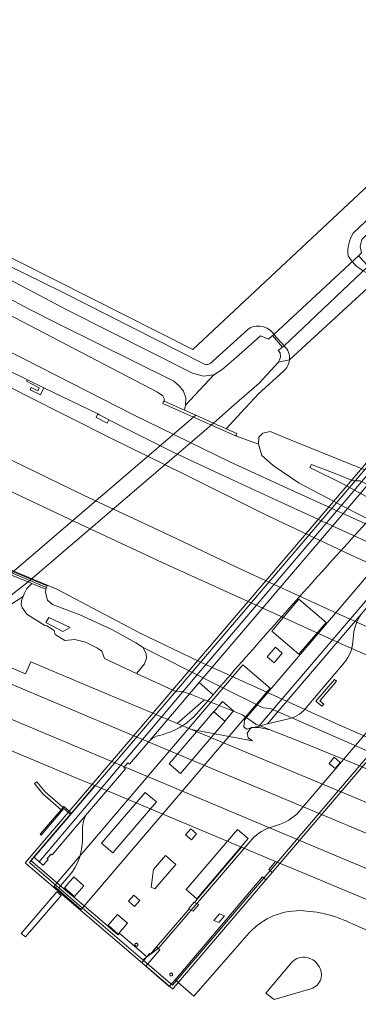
# Model space of a CAD drawing. Header units: metres. Extents: x 93008 to 98406, y 448779 to 454332.
# Tile 7 of 136: x 95369 to 95446, y 450606 to 450831. Entities that reach past the tile are written whole.
import ezdxf

# ---------------------------------------------------------------- set-up
doc = ezdxf.new("R2010")
doc.units = ezdxf.units.M
doc.header["$MEASUREMENT"] = 0
for name, color, linetype, lineweight, true_color in [('B-RO-GR-BEPLANTING_CULTUUR_VASTE PLANTENVAK-V', 7, 'Continuous', 18, 0xa5a552), ('B-RO-GR-GRAS-V', 7, 'Continuous', 18, 0x67a552), ('B-RO-GR-GROENVOORZIENING-V', 7, 'Continuous', 18, 0x67a552), ('B-RO-GR-HAAG-V', 7, 'Continuous', 18, 0x67a552), ('B-RO-IE-TERREINAFSCHEIDING_KUNSTMATIG_MUUR-V', 7, 'Continuous', 18, 0xb7b7b7), ('B-RO-KW-KUNSTWERK_DEK-V', 7, 'Continuous', 18, 0xb7b7b7), ('B-RO-KW-KUNSTWERK_DUIKER-V', 7, 'Continuous', 18, 0xb7b7b7), ('B-RO-KW-KUNSTWERK_PERRON-V', 7, 'Continuous', 18, 0xb7b7b7), ('B-RO-KW-KUNSTWERK_PIJLER-V', 7, 'Continuous', 18, 0xb7b7b7), ('B-RO-OG-BEBOUWING-V', 7, 'Continuous', 18, 0xdc7869), ('B-RO-OG-BEBOUWING_LUIFEL-V', 7, 'Continuous', 18, 0xdc7869), ('B-RO-OG-TERREIN_CULTUURSCHEIDING-V', 7, 'Continuous', 18, 0x28c846), ('B-RO-OG-TERREIN_ERF-V', 7, 'Continuous', 18, 0x28c846), ('B-RO-OG-WATER-V', 7, 'Continuous', 18, 0xafcde1), ('B-RO-OG-WATER_SLOOT-V', 7, 'Continuous', 18, 0xafcde1), ('B-RO-VH-VERHARDING_ASFALT-SEC-V', 7, 'Continuous', 18, 0xcdcdcd), ('B-RO-VH-VERHARDING_BETON-V', 7, 'Continuous', 18, 0xcdcdcd), ('B-RO-VH-VERHARDING_BETONSTRAATSTEEN-V', 7, 'Continuous', 18, 0xcdcdcd), ('B-RO-VH-VERHARDING_GESLOTEN-V', 7, 'Continuous', 18, 0xcdcdcd), ('B-RO-VH-VERHARDING_HALFVERHARDING-V', 7, 'Continuous', 18, 0xd7aa8c), ('B-RO-VH-VERHARDING_HALFVERHARDING_GRIND-V', 7, 'Continuous', 18, 0xd7aa8c), ('B-RO-VH-VERHARDING_SIERBESTRATING-V', 7, 'Continuous', 18, 0xcdcdcd)]:
    doc.layers.add(name, color=color, linetype=linetype, lineweight=lineweight, true_color=true_color)
doc.layers.add('B-RO-VH-VERHARDING_ASFALT-PRIM-V', color=11, linetype='Continuous', lineweight=18)

msp = doc.modelspace()

# ---------------------------------------------------------------- linework, layer by layer
at = {"layer": 'B-RO-GR-BEPLANTING_CULTUUR_VASTE PLANTENVAK-V'}
for points in [[(95496.801, 450781.553), (95495.626, 450782.557), (95408.797, 450680.742), (95373.037, 450638.37), (95373.956, 450637.599), (95375.085, 450638.945), (95374.864, 450639.131), (95375.741, 450640.167), (95375.978, 450639.978), (95383.677, 450648.984), (95392.847, 450659.735), (95392.473, 450660.035), (95393.341, 450661.052), (95393.703, 450660.74), (95398.394, 450666.221), (95409.729, 450679.507)], [(95486.54, 450741.484), (95493.401, 450749.537), (95510.998, 450770.105), (95510.082, 450770.88), (95423.418, 450669.522), (95425.424, 450670.024), (95446.889, 450695.127), (95464.804, 450716.084)], [(95437.42, 450675.298), (95441.212, 450679.777), (95440.748, 450680.194), (95436.506, 450675.24), (95437.898, 450674.047), (95438.308, 450674.532)], [(95440.908, 450659.815), (95442.081, 450661.196), (95440.714, 450662.351), (95439.55, 450660.966)], [(95373.861, 450653.963), (95378.066, 450650.334), (95378.521, 450650.866), (95374.365, 450654.453), (95372.481, 450656.764), (95371.939, 450656.322)], [(95401.97, 450639.844), (95399.24, 450636.653), (95398.695, 450632.588), (95399.571, 450632.182), (95404.387, 450637.795)], [(95400.685, 450618.258), (95399.94, 450618.911), (95398.52, 450617.254), (95398.358, 450617.393), (95398.04, 450617.025), (95397.705, 450616.635), (95396.566, 450615.312), (95397.496, 450614.526)]]:
    msp.add_lwpolyline(points, close=True, dxfattribs=at)
at = {"layer": 'B-RO-GR-GRAS-V'}
for points in [[(95371.311, 450702.196), (95370.198, 450701.026), (95369.677, 450699.966), (95369.351, 450699.226), (95368.941, 450698.296), (95368.877, 450697.265), (95369.142, 450696.65), (95370.164, 450695.119), (95374.291, 450692.552), (95374.744, 450692.5), (95376.461, 450691.392), (95376.709, 450690.521), (95378.935, 450689.142), (95381.165, 450689.321), (95383.675, 450688.722), (95386.367, 450687.369), (95387.417, 450686.653), (95387.998, 450684.998), (95395.365, 450681.582), (95395.838, 450682.08), (95397.163, 450683.738), (95397.671, 450685.035), (95397.54, 450686.081), (95396.856, 450687.499), (95395.217, 450688.599), (95389.686, 450691.629), (95382.363, 450694.983), (95376.041, 450697.351), (95374.933, 450698.354), (95374.477, 450700.135), (95374.515, 450700.869)], [(95378.431, 450691.184), (95380.1, 450692.069), (95375.267, 450694.388), (95374.581, 450693.265)], [(95408, 450668.738), (95421.96, 450666.113), (95420.988, 450666.782), (95420.744, 450667.893), (95421.662, 450669.185), (95423.482, 450669.208), (95426.048, 450668.669), (95423.568, 450669.668), (95422.748, 450669.967), (95419.673, 450672.111), (95411.613, 450675.292), (95410.966, 450675.548), (95410.626, 450675.253), (95406.957, 450672.068), (95404.706, 450670.115)]]:
    msp.add_lwpolyline(points, close=True, dxfattribs=at)
for points in [[(95478.816, 450650.395), (95444.582, 450665.459), (95426.092, 450673.537), (95424.405, 450673.721), (95414.401, 450678.665), (95401.262, 450685.266), (95396.856, 450687.499), (95397.54, 450686.081), (95397.671, 450685.035), (95397.163, 450683.738), (95395.838, 450682.08), (95395.365, 450681.582), (95404.505, 450677.343), (95405.887, 450677.412), (95407.892, 450676.766), (95410.966, 450675.548), (95411.613, 450675.292), (95419.673, 450672.111), (95422.748, 450669.967), (95423.568, 450669.668), (95426.048, 450668.669), (95432.415, 450666.104), (95439.782, 450663.137), (95445.422, 450660.865), (95452.32, 450657.93)], [(95452.32, 450657.93), (95445.422, 450660.865), (95439.782, 450663.137), (95432.415, 450666.104), (95426.048, 450668.669), (95423.482, 450669.208), (95421.662, 450669.185), (95420.744, 450667.893), (95420.988, 450666.782), (95421.96, 450666.113), (95408, 450668.738), (95446.622, 450652.594)]]:
    msp.add_lwpolyline(points, dxfattribs=at)
at = {"layer": 'B-RO-GR-GROENVOORZIENING-V'}
for points in [[(95351.212, 450754.974), (95370.002, 450745.233), (95389.273, 450735.521), (95406.129, 450727.335), (95425.053, 450717.917), (95444.44, 450708.731), (95447.768, 450707.196)], [(95451.135, 450710.422), (95441.752, 450714.702), (95428.441, 450720.825), (95414.571, 450727.223), (95403.908, 450732.224), (95393.626, 450737.329), (95388.969, 450739.697), (95388.579, 450738.941), (95386.064, 450740.233), (95386.452, 450741.023), (95374.083, 450746.998), (95373.295, 450745.385), (95370.942, 450746.536), (95371.179, 450747.071), (95372.685, 450746.351), (95373.037, 450747.034), (95370.123, 450748.552), (95370.328, 450748.865), (95360.507, 450753.654)], [(95655.654, 450603.073), (95636.028, 450611.422), (95615.538, 450619.957), (95595.717, 450628.329), (95575.781, 450636.745), (95556.336, 450644.914), (95536.001, 450653.663), (95515.127, 450662.672), (95495.728, 450671.168), (95477.375, 450679.215), (95457.446, 450688.107), (95439.065, 450696.406), (95419.467, 450705.408), (95401.508, 450713.832), (95383.363, 450722.336), (95363.938, 450731.709)], [(95358.742, 450726.96), (95379.984, 450716.892), (95401.242, 450707.019), (95420.972, 450698.021), (95442.128, 450688.461), (95462.847, 450679.304), (95484.495, 450669.825), (95489.653, 450667.586), (95511.982, 450658.17), (95530.106, 450650.576), (95552.627, 450641.148), (95574.515, 450632.015), (95596.907, 450622.738), (95627.736, 450609.918), (95650.224, 450600.558)], [(95595.918, 450604.421), (95572.394, 450614.262), (95550.21, 450623.513), (95528.078, 450632.765), (95501.872, 450643.84), (95470.568, 450657.204), (95441.106, 450670.103), (95409.753, 450684.304), (95396.308, 450690.685), (95377.062, 450700.866), (95357.258, 450709.095)], [(95362.688, 450706.634), (95374.821, 450701.608), (95374.685, 450701.28), (95374.515, 450700.869), (95374.477, 450700.135), (95374.933, 450698.354), (95376.041, 450697.351), (95382.363, 450694.983), (95389.686, 450691.629), (95395.217, 450688.599), (95396.856, 450687.499), (95401.262, 450685.266), (95414.401, 450678.665), (95424.405, 450673.721), (95426.092, 450673.537), (95444.582, 450665.459), (95478.816, 450650.395), (95487.669, 450647.175), (95499.233, 450642.231), (95522.136, 450632.343), (95544.025, 450623.062), (95572.675, 450611.078), (95597.885, 450600.537)]]:
    msp.add_lwpolyline(points, dxfattribs=at)
at = {"layer": 'B-RO-GR-HAAG-V'}
msp.add_lwpolyline([(95378.048, 450630.715), (95377.075, 450631.542), (95368.922, 450622.006), (95369.884, 450621.192)], close=True, dxfattribs=at)
at = {"layer": 'B-RO-IE-TERREINAFSCHEIDING_KUNSTMATIG_MUUR-V'}
for points in [[(95426.84, 450759.23), (95426.51, 450758.97), (95428.85, 450756.36), (95429.26, 450756.61)], [(95406.347, 450741.884), (95401.67, 450743.95), (95401.49, 450743.69), (95401.4, 450743.4), (95418.03, 450736.02), (95418.29, 450736.26), (95418.35, 450736.57), (95415.919, 450737.649), (95413.01, 450738.94), (95408.925, 450740.745)], [(95374.685, 450701.28), (95374.821, 450701.608), (95362.688, 450706.634), (95362.382, 450705.895), (95362.661, 450705.779), (95362.851, 450706.229), (95366.679, 450704.59), (95370.851, 450702.859)], [(95364.182, 450705.149), (95365.853, 450704.457), (95366.303, 450704.271), (95369.851, 450702.801), (95370.479, 450702.541), (95371.311, 450702.196), (95374.515, 450700.869), (95374.685, 450701.28), (95370.851, 450702.859), (95366.679, 450704.59), (95362.851, 450706.229), (95362.661, 450705.779)], [(95378.707, 450650.609), (95380.221, 450649.314), (95380.418, 450649.545), (95378.67, 450651.04), (95378.521, 450650.866), (95378.066, 450650.334), (95373.259, 450644.718), (95373.503, 450644.534)]]:
    msp.add_lwpolyline(points, close=True, dxfattribs=at)
at = {"layer": 'B-RO-KW-KUNSTWERK_DEK-V'}
msp.add_lwpolyline([(95525.491, 450751.85), (95518.552, 450757.799), (95517.108, 450756.182), (95516.985, 450756.281), (95514.828, 450753.774), (95512.523, 450755.763), (95514.67, 450758.267), (95514.549, 450758.371), (95515.954, 450760.028), (95503.892, 450770.328), (95496.718, 450761.92), (95494.196, 450764.004), (95501.989, 450771.957), (95491.977, 450780.469), (95491.637, 450780.757), (95369.853, 450638.224), (95369.917, 450638.106), (95403.569, 450609.275), (95403.707, 450609.293)], close=True, dxfattribs=at)
at = {"layer": 'B-RO-KW-KUNSTWERK_DUIKER-V'}
for points in [[(95426.51, 450758.97), (95428.85, 450756.36), (95429.26, 450756.61), (95448.473, 450774.911), (95446.276, 450777.236), (95426.84, 450759.23)], [(95366.303, 450704.271), (95370.479, 450702.541), (95413.01, 450738.94), (95408.925, 450740.745)]]:
    msp.add_lwpolyline(points, close=True, dxfattribs=at)
at = {"layer": 'B-RO-KW-KUNSTWERK_PERRON-V'}
for points in [[(95349.687, 450686.206), (95393.309, 450667.877), (95458.452, 450640.587), (95541.445, 450605.835), (95542.48, 450608.275), (95542.807, 450609.046), (95525.453, 450616.253), (95494.372, 450629.271), (95495.547, 450632.05), (95446.622, 450652.594), (95408, 450668.738), (95404.706, 450670.115), (95402.502, 450671.036), (95401.1, 450671.622), (95399.806, 450672.163), (95399.103, 450672.457), (95385.906, 450677.973), (95371.088, 450684.256), (95370.497, 450682.868), (95369.914, 450681.499), (95354.977, 450687.757)], [(95363.138, 450665.317), (95381.84, 450657.52), (95385.817, 450655.854), (95419.443, 450641.749), (95427.26, 450638.441), (95428.322, 450637.992), (95428.341, 450638.038), (95430.065, 450637.316), (95463.472, 450623.364), (95487.641, 450613.27), (95488.793, 450616.05), (95537.21, 450595.826), (95537.357, 450596.181), (95538.509, 450598.964), (95500.494, 450614.942), (95442.082, 450639.395), (95388.752, 450661.747), (95345.937, 450679.697)]]:
    msp.add_lwpolyline(points, dxfattribs=at)
for points in [[(95385.817, 450655.854), (95380.418, 450649.545), (95380.221, 450649.314), (95371.143, 450638.706), (95379.091, 450631.931), (95380.907, 450630.384), (95386.412, 450625.691), (95390.995, 450621.784), (95391.174, 450621.632), (95391.474, 450621.981), (95391.78, 450621.719), (95395.872, 450618.208), (95397.705, 450616.635), (95398.04, 450617.025), (95398.358, 450617.393), (95398.52, 450617.254), (95399.94, 450618.911), (95407.111, 450627.274), (95407.355, 450627.558), (95407.255, 450627.604), (95408.545, 450629.132), (95408.654, 450629.082), (95409.679, 450630.287), (95419.443, 450641.749)], [(95395.674, 450619.311), (95395.645, 450619.231), (95395.594, 450619.156), (95395.522, 450619.094), (95395.435, 450619.054), (95395.343, 450619.039), (95395.257, 450619.048), (95395.182, 450619.074), (95395.119, 450619.114), (95395.061, 450619.172), (95395.016, 450619.248), (95394.99, 450619.339), (95394.99, 450619.435), (95395.016, 450619.525), (95395.061, 450619.602), (95395.119, 450619.66), (95395.182, 450619.699), (95395.257, 450619.725), (95395.343, 450619.734), (95395.435, 450619.719), (95395.522, 450619.679), (95395.594, 450619.618), (95395.645, 450619.542), (95395.674, 450619.463), (95395.682, 450619.387)]]:
    msp.add_lwpolyline(points, close=True, dxfattribs=at)
at = {"layer": 'B-RO-KW-KUNSTWERK_PIJLER-V'}
for points in [[(95407.255, 450627.604), (95407.355, 450627.558), (95408.383, 450627.094), (95409.678, 450628.614), (95408.654, 450629.082), (95408.545, 450629.132)], [(95415.534, 450625.999), (95414.395, 450626.51), (95413.107, 450624.98), (95414.242, 450624.477)], [(95395.522, 450619.679), (95395.435, 450619.719), (95395.343, 450619.734), (95395.257, 450619.725), (95395.182, 450619.699), (95395.119, 450619.66), (95395.061, 450619.602), (95395.016, 450619.525), (95394.99, 450619.435), (95394.99, 450619.339), (95395.016, 450619.248), (95395.061, 450619.172), (95395.119, 450619.114), (95395.182, 450619.074), (95395.257, 450619.048), (95395.343, 450619.039), (95395.435, 450619.054), (95395.522, 450619.094), (95395.594, 450619.156), (95395.645, 450619.231), (95395.674, 450619.311), (95395.682, 450619.387), (95395.674, 450619.463), (95395.645, 450619.542), (95395.594, 450619.618)]]:
    msp.add_lwpolyline(points, close=True, dxfattribs=at)
at = {"layer": 'B-RO-OG-BEBOUWING-V'}
for points in [[(95427.231, 450687.558), (95425.336, 450685.361), (95426.904, 450684.019), (95428.797, 450686.224)], [(95415.093, 450675.118), (95413.11, 450672.805), (95415.618, 450670.668), (95417.596, 450672.989)], [(95390.989, 450626.343), (95388.826, 450623.862), (95391.172, 450621.855), (95393.304, 450624.37)]]:
    msp.add_lwpolyline(points, close=True, dxfattribs=at)
at = {"layer": 'B-RO-OG-BEBOUWING_LUIFEL-V'}
for points in [[(95438.822, 450693.225), (95432.587, 450698.561), (95426.37, 450691.282), (95432.603, 450685.948)], [(95425.983, 450678.201), (95419.747, 450683.529), (95376.44, 450632.831), (95382.624, 450627.456)]]:
    msp.add_lwpolyline(points, close=True, dxfattribs=at)
at = {"layer": 'B-RO-OG-TERREIN_CULTUURSCHEIDING-V'}
for points in [[(95344, 450785.71), (95378.52, 450768.86), (95410.32, 450752.75, 0.4076062), (95412.8, 450753.04), (95420.858, 450760.374, -0.4299785), (95426.84, 450759.23), (95429.26, 450756.61, -0.2323755), (95430.44, 450753.4), (95451.272, 450772.486, -0.1937244), (95448.64, 450773.18, -0.1702104), (95443.91, 450777.24, -0.1699619), (95445.042, 450782.489), (95516.745, 450850.285), (95512.83, 450853.6), (95408.29, 450755.83), (95345.02, 450787.66)], [(95451.272, 450772.486), (95430.44, 450753.4, -0.1969584), (95429.05, 450750.81), (95423.36, 450745.62), (95419.392, 450741.369), (95415.919, 450737.649), (95418.35, 450736.57), (95418.29, 450736.26), (95418.03, 450736.02), (95423.344, 450734.123), (95423.435, 450735.736), (95424.314, 450736.651), (95426.034, 450736.991), (95432.121, 450734.491), (95447.533, 450728.292)]]:
    msp.add_lwpolyline(points, format="xyb", dxfattribs=at)
for points in [[(95454.101, 450714.084), (95445.366, 450718.501), (95432.653, 450725.166), (95426.68, 450729.216), (95424.116, 450731.484), (95423.344, 450734.123), (95418.03, 450736.02), (95401.4, 450743.4), (95401.49, 450743.69), (95401.67, 450743.95), (95401.72, 450744.54), (95401.41, 450745.21), (95400.18, 450746.03), (95339.46, 450777.62)], [(95351.059, 450762.959), (95373.43, 450751.671), (95394.661, 450740.806), (95416.931, 450730.009), (95429.915, 450724.021), (95454.144, 450713.034)], [(95354.977, 450687.757), (95369.914, 450681.499), (95370.497, 450682.868), (95371.088, 450684.256), (95385.906, 450677.973), (95399.103, 450672.457), (95399.806, 450672.163), (95401.1, 450671.622), (95402.502, 450671.036), (95404.706, 450670.115), (95406.957, 450672.068), (95410.626, 450675.253), (95410.966, 450675.548), (95407.892, 450676.766), (95405.887, 450677.412), (95404.505, 450677.343), (95395.365, 450681.582), (95387.998, 450684.998), (95387.417, 450686.653), (95386.367, 450687.369), (95383.675, 450688.722), (95381.165, 450689.321), (95378.935, 450689.142), (95376.709, 450690.521), (95376.461, 450691.392), (95374.744, 450692.5), (95374.291, 450692.552), (95370.164, 450695.119), (95369.142, 450696.65), (95368.877, 450697.265), (95368.941, 450698.296), (95369.351, 450699.226), (95353.093, 450688.664)]]:
    msp.add_lwpolyline(points, dxfattribs=at)
for points in [[(95446.889, 450695.127), (95425.424, 450670.024), (95429.903, 450671.118, 0.1889323), (95434.035, 450673.493), (95442.995, 450683.991, 0.1637364), (95445.057, 450689.601, -0.1454147)], [(95412.913, 450676.666), (95409.729, 450679.507), (95398.394, 450666.221, -0.1234253), (95400.534, 450667.347), (95401.253, 450667.536, 0.124561), (95408.462, 450671.598), (95410.756, 450674.189)], [(95452.778, 450667.717), (95449.917, 450670.142), (95432.153, 450649.316, -0.1176499), (95426.7, 450646.505, 0.1314827), (95421.769, 450643.522), (95400.479, 450618.686), (95399.13, 450617.658), (95396.766, 450615.977), (95403.626, 450610.138), (95431.982, 450643.355)], [(95383.677, 450648.984, 0.1081717), (95382.93, 450645.536), (95382.938, 450644.302, -0.2007221), (95379.692, 450634.972), (95377.505, 450632.461), (95370.783, 450638.222), (95371.839, 450639.434), (95373.037, 450638.37), (95373.956, 450637.599), (95375.085, 450638.945), (95374.864, 450639.131), (95375.741, 450640.167), (95375.978, 450639.978)], [(95432.849, 450627.221, 0.2235224), (95420.622, 450621.482), (95408.486, 450607.63), (95404.188, 450611.396), (95424.287, 450634.926), (95425.039, 450634.276), (95426.467, 450635.952), (95425.734, 450636.622), (95427.26, 450638.441), (95428.322, 450637.992), (95428.341, 450638.038), (95430.065, 450637.316), (95463.472, 450623.364), (95460.686, 450617.136), (95444.87, 450624.182, 0.106743)]]:
    msp.add_lwpolyline(points, format="xyb", close=True, dxfattribs=at)
at = {"layer": 'B-RO-OG-TERREIN_ERF-V'}
msp.add_lwpolyline([(95469.436, 450890.334), (95464.22, 450894.72), (95410.22, 450940.13), (95363.967, 450885.051), (95363.017, 450847.002), (95362.3, 450818.31), (95353.99, 450808.34), (95345.02, 450787.66), (95408.29, 450755.83), (95512.83, 450853.6)], close=True, dxfattribs=at)
at = {"layer": 'B-RO-OG-WATER-V'}
for points in [[(95413.104, 450749.961), (95410.69, 450749.68), (95408.18, 450750.4), (95379.514, 450764.793), (95343.252, 450783.888), (95315.807, 450798.594), (95307.561, 450802.884), (95306.812, 450803.541), (95304.846, 450799.67), (95311.1, 450796.3), (95341.98, 450780.31), (95370.71, 450765), (95377.523, 450761.617), (95403.88, 450748.53), (95405.17, 450747.49), (95406.129, 450746.228), (95406.669, 450744.74), (95406.624, 450743.074)], [(95427.956, 450752.898), (95428.388, 450754.023), (95428.341, 450755.067), (95427.85, 450755.6), (95428.85, 450756.36), (95426.51, 450758.97), (95425.64, 450758.18), (95423.82, 450758.9), (95418.18, 450753.981), (95414.98, 450751.19), (95413.104, 450749.961), (95406.624, 450743.074), (95406.347, 450741.884), (95408.925, 450740.745), (95413.01, 450738.94), (95417.773, 450743.089), (95423.47, 450748.05)], [(95465.166, 450713.218), (95477.886, 450707.982), (95487.69, 450703.333), (95494.865, 450699.798), (95499.738, 450697.816), (95512.585, 450691.953), (95512.702, 450693.032), (95500.084, 450698.771), (95488.129, 450704.323), (95485.812, 450707.41), (95462.491, 450717.491), (95446.66, 450725.663), (95445.045, 450725.708), (95441.288, 450727.231), (95435.522, 450729.474), (95435.145, 450728.766), (95442.844, 450724.949), (95448.061, 450722.112), (95457.234, 450717.572), (95463.216, 450714.707)]]:
    msp.add_lwpolyline(points, close=True, dxfattribs=at)
msp.add_lwpolyline([(95362.066, 450696.117), (95364.775, 450698.08), (95370.479, 450702.541), (95369.851, 450702.801), (95366.303, 450704.271), (95366.167, 450704.067, -0.3099384), (95353.587, 450699.977), (95351.959, 450696.338), (95349.254, 450690.291), (95349.623, 450690.134), (95350.91, 450689.587), (95351.702, 450689.251), (95351.744, 450689.329, -0.2735204), (95354.857, 450691.34), (95357.189, 450692.335), (95358.019, 450693.402), (95359.407, 450694.029), (95360.692, 450694.855), (95361.193, 450695.413), (95361.378, 450695.618)], format="xyb", close=True, dxfattribs=at)
at = {"layer": 'B-RO-OG-WATER_SLOOT-V'}
for points in [[(95500, 450829.772), (95519.363, 450848.556), (95517.744, 450851.229), (95516.745, 450850.285), (95445.042, 450782.489, 0.1699619), (95443.91, 450777.24, 0.1702104), (95448.64, 450773.18, 0.1937244), (95451.272, 450772.486), (95452.22, 450774.92), (95449.31, 450775.82), (95448.473, 450774.911), (95446.276, 450777.236), (95446.95, 450777.97), (95446.63, 450779.42), (95447.06, 450780.97), (95452.029, 450785.88), (95470.912, 450802.85)], [(95429.26, 450756.61), (95428.85, 450756.36), (95427.85, 450755.6), (95428.341, 450755.067), (95428.388, 450754.023), (95427.956, 450752.898), (95430.44, 450753.4, 0.2323755)], [(95429.05, 450750.81, 0.1969584), (95430.44, 450753.4), (95427.956, 450752.898), (95423.47, 450748.05), (95417.773, 450743.089), (95413.01, 450738.94), (95415.919, 450737.649), (95419.392, 450741.369), (95423.36, 450745.62)], [(95351.702, 450689.251), (95353.093, 450688.664), (95369.351, 450699.226), (95369.677, 450699.966), (95370.198, 450701.026), (95371.311, 450702.196), (95370.479, 450702.541), (95364.775, 450698.08), (95362.066, 450696.117), (95361.378, 450695.618), (95361.193, 450695.413), (95360.692, 450694.855), (95359.407, 450694.029), (95358.019, 450693.402), (95357.189, 450692.335), (95354.857, 450691.34, 0.2735204), (95351.744, 450689.329)]]:
    msp.add_lwpolyline(points, format="xyb", close=True, dxfattribs=at)
msp.add_lwpolyline([(95343.252, 450783.888), (95379.514, 450764.793), (95408.18, 450750.4), (95410.69, 450749.68), (95413.104, 450749.961), (95414.98, 450751.19), (95418.18, 450753.981), (95423.82, 450758.9), (95425.64, 450758.18), (95426.51, 450758.97), (95426.84, 450759.23, 0.4299785), (95420.858, 450760.374), (95412.8, 450753.04, -0.4076062), (95410.32, 450752.75), (95378.52, 450768.86), (95344, 450785.71)], format="xyb", dxfattribs=at)
for points in [[(95339.46, 450777.62), (95400.18, 450746.03), (95401.41, 450745.21), (95401.72, 450744.54), (95401.67, 450743.95), (95406.347, 450741.884), (95406.624, 450743.074), (95406.669, 450744.74), (95406.129, 450746.228), (95405.17, 450747.49), (95403.88, 450748.53), (95377.523, 450761.617), (95370.71, 450765), (95341.98, 450780.31)], [(95447.533, 450728.292), (95432.121, 450734.491), (95426.034, 450736.991), (95424.314, 450736.651), (95423.435, 450735.736), (95423.344, 450734.123), (95424.116, 450731.484), (95426.68, 450729.216), (95432.653, 450725.166), (95445.366, 450718.501), (95454.101, 450714.084)]]:
    msp.add_lwpolyline(points, dxfattribs=at)
msp.add_lwpolyline([(95485.812, 450707.41), (95488.129, 450704.323), (95500.084, 450698.771), (95512.702, 450693.032), (95512.585, 450691.953), (95499.738, 450697.816), (95494.865, 450699.798), (95487.69, 450703.333), (95477.886, 450707.982), (95465.166, 450713.218), (95463.216, 450714.707), (95457.234, 450717.572), (95448.061, 450722.112), (95442.844, 450724.949), (95435.145, 450728.766), (95435.522, 450729.474), (95441.288, 450727.231), (95445.045, 450725.708), (95446.66, 450725.663), (95462.491, 450717.491)], close=True, dxfattribs=at)
at = {"layer": 'B-RO-VH-VERHARDING_ASFALT-PRIM-V'}
msp.add_lwpolyline([(95425.054, 450608.309), (95430.689, 450615.06, -0.5333669), (95437.057, 450614.622, -0.5302606), (95435.377, 450609.324), (95426.89, 450606.836)], format="xyb", close=True, dxfattribs=at)
at = {"layer": 'B-RO-VH-VERHARDING_ASFALT-SEC-V'}
msp.add_lwpolyline([(95360.507, 450753.654), (95370.328, 450748.865), (95374.083, 450746.998), (95386.452, 450741.023), (95386.827, 450740.825), (95387.285, 450740.584), (95388.969, 450739.697), (95393.626, 450737.329), (95403.908, 450732.224), (95414.571, 450727.223), (95428.441, 450720.825), (95441.752, 450714.702), (95451.135, 450710.422), (95454.144, 450713.034), (95429.915, 450724.021), (95416.931, 450730.009), (95394.661, 450740.806), (95373.43, 450751.671), (95351.059, 450762.959)], dxfattribs=at)
at = {"layer": 'B-RO-VH-VERHARDING_BETON-V'}
for points in [[(95415.618, 450670.668), (95413.11, 450672.805), (95413.08, 450672.831), (95402.863, 450660.852), (95405.462, 450658.66), (95415.671, 450670.623)], [(95389.9, 450640.456), (95399.896, 450652.132), (95397.342, 450654.315), (95387.343, 450642.642)]]:
    msp.add_lwpolyline(points, close=True, dxfattribs=at)
at = {"layer": 'B-RO-VH-VERHARDING_BETONSTRAATSTEEN-V'}
for points in [[(95424.287, 450634.926), (95425.039, 450634.276), (95426.467, 450635.952), (95425.734, 450636.622), (95427.26, 450638.441), (95419.443, 450641.749), (95409.679, 450630.287), (95408.654, 450629.082), (95409.678, 450628.614), (95408.383, 450627.094), (95407.355, 450627.558), (95407.111, 450627.274), (95399.94, 450618.911), (95400.685, 450618.258), (95397.496, 450614.526), (95402.862, 450609.863), (95404.188, 450611.396)], [(95414.395, 450626.51), (95415.534, 450625.999), (95414.242, 450624.477), (95413.107, 450624.98)]]:
    msp.add_lwpolyline(points, close=True, dxfattribs=at)
msp.add_lwpolyline([(95403.619, 450612.713, 0.977423), (95402.973, 450612.462, 1.0246055)], format="xyb", close=True, dxfattribs=at)
at = {"layer": 'B-RO-VH-VERHARDING_GESLOTEN-V'}
msp.add_lwpolyline([(95510.082, 450770.88), (95501.057, 450778.518), (95495.474, 450783.243), (95495.626, 450782.557), (95496.801, 450781.553), (95409.729, 450679.507), (95412.913, 450676.666, -0.0038061), (95426.183, 450691.788, -0.0034552), (95439.609, 450706.798, -0.0022526), (95453.166, 450721.652, -0.0033742), (95468.557, 450738.153), (95470.299, 450736.668), (95470.57, 450736.437), (95470.732, 450736.626), (95473.333, 450734.467), (95473.911, 450733.987), (95473.702, 450733.742), (95420.126, 450670.968), (95419.934, 450669.302), (95420.568, 450668.784), (95423.418, 450669.522)], format="xyb", close=True, dxfattribs=at)
for points in [[(95696.871, 450600.087), (95675.988, 450608.899), (95660.794, 450615.329), (95641.251, 450623.566), (95620.633, 450632.203), (95601.05, 450640.464), (95580.909, 450648.842), (95561.15, 450657.326), (95541.417, 450665.688), (95520.413, 450674.832), (95501.319, 450683.089), (95482.12, 450691.626), (95462.703, 450700.308), (95447.768, 450707.196), (95444.44, 450708.731), (95425.053, 450717.917), (95406.129, 450727.335), (95389.273, 450735.521), (95370.002, 450745.233), (95351.212, 450754.974)], [(95363.938, 450731.709), (95383.363, 450722.336), (95401.508, 450713.832), (95419.467, 450705.408), (95439.065, 450696.406), (95457.446, 450688.107), (95477.375, 450679.215), (95495.728, 450671.168), (95515.127, 450662.672), (95536.001, 450653.663), (95556.336, 450644.914), (95575.781, 450636.745), (95595.717, 450628.329), (95615.538, 450619.957), (95636.028, 450611.422), (95655.654, 450603.073)], [(95650.224, 450600.558), (95627.736, 450609.918), (95596.907, 450622.738), (95574.515, 450632.015), (95552.627, 450641.148), (95530.106, 450650.576), (95511.982, 450658.17), (95489.653, 450667.586), (95484.495, 450669.825), (95462.847, 450679.304), (95442.128, 450688.461), (95420.972, 450698.021), (95401.242, 450707.019), (95379.984, 450716.892), (95358.742, 450726.96)], [(95357.258, 450709.095), (95377.062, 450700.866), (95396.308, 450690.685), (95409.753, 450684.304), (95441.106, 450670.103), (95470.568, 450657.204), (95501.872, 450643.84), (95528.078, 450632.765), (95550.21, 450623.513), (95572.394, 450614.262), (95595.918, 450604.421)]]:
    msp.add_lwpolyline(points, dxfattribs=at)
for points in [[(95374.083, 450746.998), (95370.328, 450748.865), (95370.123, 450748.552), (95373.037, 450747.034), (95372.685, 450746.351), (95371.179, 450747.071), (95370.942, 450746.536), (95373.295, 450745.385)], [(95386.452, 450741.023), (95386.064, 450740.233), (95388.579, 450738.941), (95388.969, 450739.697), (95387.285, 450740.584), (95386.827, 450740.825)]]:
    msp.add_lwpolyline(points, close=True, dxfattribs=at)
at = {"layer": 'B-RO-VH-VERHARDING_HALFVERHARDING-V'}
for points in [[(95556.62, 450601.853), (95547.378, 450605.781), (95542.48, 450608.275), (95541.445, 450605.835), (95458.452, 450640.587), (95393.309, 450667.877), (95349.687, 450686.206)], [(95345.937, 450679.697), (95388.752, 450661.747), (95442.082, 450639.395), (95500.494, 450614.942), (95538.509, 450598.964)]]:
    msp.add_lwpolyline(points, dxfattribs=at)
at = {"layer": 'B-RO-VH-VERHARDING_HALFVERHARDING_GRIND-V'}
msp.add_lwpolyline([(95495.626, 450782.557), (95495.474, 450783.243), (95494.986, 450783.655), (95407.664, 450681.358), (95371.839, 450639.434), (95373.037, 450638.37), (95408.797, 450680.742)], close=True, dxfattribs=at)
at = {"layer": 'B-RO-VH-VERHARDING_SIERBESTRATING-V'}
for points in [[(95446.889, 450695.127, 0.1454147), (95445.057, 450689.601, -0.1637364), (95442.995, 450683.991), (95434.035, 450673.493, -0.1889323), (95429.903, 450671.118), (95425.424, 450670.024), (95423.418, 450669.522), (95420.568, 450668.784), (95419.934, 450669.302), (95420.126, 450670.968), (95473.702, 450733.742)], [(95453.166, 450721.652, 0.0022526), (95439.609, 450706.798, 0.0034552), (95426.183, 450691.788, 0.0038061), (95412.913, 450676.666), (95410.756, 450674.189), (95408.462, 450671.598, -0.124561), (95401.253, 450667.536), (95400.534, 450667.347, 0.1234253), (95398.394, 450666.221), (95393.703, 450660.74), (95393.341, 450661.052), (95392.473, 450660.035), (95392.847, 450659.735), (95383.677, 450648.984, 0.1081717), (95382.93, 450645.536), (95382.938, 450644.302, -0.2007221), (95379.692, 450634.972), (95377.505, 450632.461), (95396.766, 450615.977), (95399.13, 450617.658), (95400.479, 450618.686), (95421.769, 450643.522, -0.1314827), (95426.7, 450646.505, 0.1176499), (95432.153, 450649.316), (95449.917, 450670.142)]]:
    msp.add_lwpolyline(points, format="xyb", dxfattribs=at)
for points in [[(95425.336, 450685.361), (95427.231, 450687.558), (95428.797, 450686.224), (95426.904, 450684.019)], [(95415.618, 450670.668), (95415.671, 450670.623), (95405.462, 450658.66), (95402.863, 450660.852), (95413.08, 450672.831), (95413.11, 450672.805), (95415.093, 450675.118), (95417.596, 450672.989)], [(95407.777, 450645.992), (95409.14, 450644.813), (95407.975, 450643.455), (95406.604, 450644.618)], [(95418.499, 450645.838), (95420.959, 450643.725), (95409.223, 450629.955), (95406.741, 450632.081)], [(95383.273, 450632.924), (95381.128, 450630.427), (95378.797, 450632.431), (95380.94, 450634.937)], [(95394.917, 450628.185), (95393.536, 450629.347), (95394.698, 450630.726), (95396.079, 450629.563)], [(95391.172, 450621.855), (95388.826, 450623.862), (95390.989, 450626.343), (95393.304, 450624.37)]]:
    msp.add_lwpolyline(points, close=True, dxfattribs=at)

doc.saveas('drawing.dxf')
